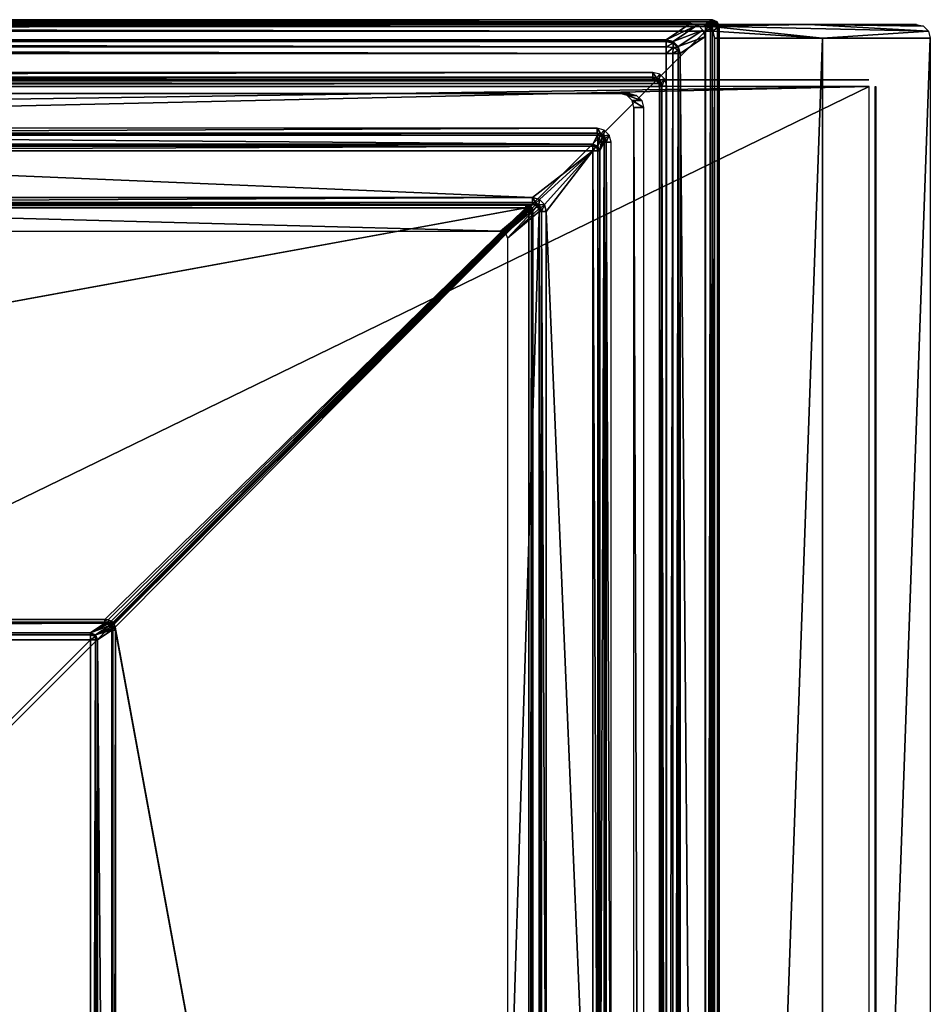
# Model space of a CAD drawing. Header units: millimetres. Extents: x -6 to 112, y 0 to 110.
# Tile 19 of 19: x 79 to 112, y 75 to 110. Entities that reach past the tile are written whole.
import ezdxf

# ---------------------------------------------------------------- set-up
doc = ezdxf.new("R2010")
doc.units = ezdxf.units.MM
doc.header["$LTSCALE"] = 159.143519
for name, color, linetype in [('113', 7, 'CONTINUOUS'), ('118', 7, 'CONTINUOUS'), ('120', 7, 'CONTINUOUS'), ('128', 7, 'CONTINUOUS'), ('149', 7, 'CONTINUOUS'), ('15', 7, 'CONTINUOUS'), ('150', 7, 'CONTINUOUS'), ('157', 7, 'CONTINUOUS'), ('158', 7, 'CONTINUOUS'), ('16', 7, 'CONTINUOUS'), ('17', 7, 'CONTINUOUS'), ('20', 7, 'CONTINUOUS'), ('21', 7, 'CONTINUOUS'), ('22', 7, 'CONTINUOUS'), ('224', 7, 'CONTINUOUS'), ('228', 7, 'CONTINUOUS'), ('28', 7, 'CONTINUOUS'), ('29', 7, 'CONTINUOUS'), ('30', 7, 'CONTINUOUS'), ('34', 7, 'CONTINUOUS'), ('340', 7, 'CONTINUOUS'), ('346', 7, 'CONTINUOUS'), ('347', 7, 'CONTINUOUS'), ('358', 7, 'CONTINUOUS'), ('359', 7, 'CONTINUOUS'), ('360', 7, 'CONTINUOUS'), ('361', 7, 'CONTINUOUS'), ('362', 7, 'CONTINUOUS'), ('369', 7, 'CONTINUOUS'), ('370', 7, 'CONTINUOUS'), ('371', 7, 'CONTINUOUS'), ('374', 7, 'CONTINUOUS'), ('376', 7, 'CONTINUOUS'), ('380', 7, 'CONTINUOUS'), ('388', 7, 'CONTINUOUS'), ('40', 7, 'CONTINUOUS'), ('416', 7, 'CONTINUOUS'), ('417', 7, 'CONTINUOUS'), ('419', 7, 'CONTINUOUS'), ('42', 7, 'CONTINUOUS'), ('420', 7, 'CONTINUOUS'), ('422', 7, 'CONTINUOUS'), ('426', 7, 'CONTINUOUS'), ('427', 7, 'CONTINUOUS'), ('428', 7, 'CONTINUOUS'), ('432', 7, 'CONTINUOUS'), ('435', 7, 'CONTINUOUS'), ('436', 7, 'CONTINUOUS'), ('443', 7, 'CONTINUOUS'), ('446', 7, 'CONTINUOUS'), ('448', 7, 'CONTINUOUS'), ('451', 7, 'CONTINUOUS'), ('49', 7, 'CONTINUOUS'), ('5', 7, 'CONTINUOUS'), ('50', 7, 'CONTINUOUS'), ('53', 7, 'CONTINUOUS'), ('55', 7, 'CONTINUOUS'), ('56', 7, 'CONTINUOUS'), ('59', 7, 'CONTINUOUS'), ('6', 7, 'CONTINUOUS'), ('62', 7, 'CONTINUOUS'), ('7', 7, 'CONTINUOUS'), ('72', 7, 'CONTINUOUS'), ('73', 7, 'CONTINUOUS'), ('77', 7, 'CONTINUOUS'), ('78', 7, 'CONTINUOUS'), ('9', 7, 'CONTINUOUS'), ('98', 7, 'CONTINUOUS'), ('99', 7, 'CONTINUOUS')]:
    doc.layers.add(name, color=color, linetype=linetype)

msp = doc.modelspace()

# ---------------------------------------------------------------- linework, layer by layer
at = {"layer": '113', "linetype": 'CONTINUOUS'}
for points in [[(82.01, 88.004, -671.075), (82.525, 88.35, -651.291), (82.58, 88.343, -651.297), (82.01, 88.004, -671.075)], [(82.634, 88.324, -651.317), (82.01, 88.004, -671.075), (82.58, 88.343, -651.297), (82.634, 88.324, -651.317)], [(82.701, 88.276, -651.337), (82.01, 88.004, -671.075), (82.634, 88.324, -651.317), (82.701, 88.276, -651.337)], [(82.01, 88.004, -671.075), (82.701, 88.276, -651.337), (82.187, 87.931, -671.078), (82.01, 88.004, -671.075)], [(82.701, 88.276, -651.337), (82.749, 88.209, -651.318), (82.187, 87.931, -671.078), (82.701, 88.276, -651.337)], [(82.749, 88.209, -651.318), (82.769, 88.155, -651.299), (82.187, 87.931, -671.078), (82.749, 88.209, -651.318)], [(82.769, 88.155, -651.299), (82.775, 88.1, -651.293), (82.187, 87.931, -671.078), (82.769, 88.155, -651.299)], [(82.775, 88.1, -651.293), (82.26, 87.754, -671.077), (82.187, 87.931, -671.078), (82.775, 88.1, -651.293)]]:
    msp.add_3dface(points, dxfattribs=at)
at = {"layer": '118', "linetype": 'CONTINUOUS'}
for points in [[(82.746, 88.434, -651.102), (97.747, 103.369, -643.521), (97.777, 103.343, -643.531), (82.746, 88.434, -651.102)], [(82.746, 88.434, -651.102), (97.777, 103.343, -643.531), (82.819, 88.392, -651.109), (82.746, 88.434, -651.102)], [(97.777, 103.343, -643.531), (97.807, 103.315, -643.534), (82.819, 88.392, -651.109), (97.777, 103.343, -643.531)], [(97.807, 103.315, -643.534), (97.835, 103.285, -643.531), (82.819, 88.392, -651.109), (97.807, 103.315, -643.534)], [(97.835, 103.285, -643.531), (97.861, 103.254, -643.522), (82.819, 88.392, -651.109), (97.835, 103.285, -643.531)], [(82.819, 88.392, -651.109), (97.861, 103.254, -643.522), (82.861, 88.319, -651.103), (82.819, 88.392, -651.109)]]:
    msp.add_3dface(points, dxfattribs=at)
at = {"layer": '120', "linetype": 'CONTINUOUS'}
for points in [[(102.671, 107.767, -633.424), (102.597, 107.767, -633.249), (102.671, 2.233, -633.424), (102.671, 107.767, -633.424)], [(102.597, 107.767, -633.249), (102.597, 2.233, -633.249), (102.671, 2.233, -633.424), (102.597, 107.767, -633.249)], [(102.845, 107.767, -633.497), (102.671, 107.767, -633.424), (102.845, 2.233, -633.497), (102.845, 107.767, -633.497)], [(102.845, 2.233, -633.497), (102.671, 107.767, -633.424), (102.671, 2.233, -633.424), (102.845, 2.233, -633.497)]]:
    msp.add_3dface(points, dxfattribs=at)
at = {"layer": '128', "linetype": 'CONTINUOUS'}
for points in [[(100.174, 105.676, -613.719), (57.921, 105.676, -613.358), (57.923, 105.602, -613.184), (100.174, 105.676, -613.719)], [(100.175, 105.601, -613.545), (100.174, 105.676, -613.719), (57.923, 105.602, -613.184), (100.175, 105.601, -613.545)], [(57.923, 105.426, -613.112), (100.175, 105.601, -613.545), (57.923, 105.602, -613.184), (57.923, 105.426, -613.112)], [(57.923, 105.426, -613.112), (100.176, 105.426, -613.474), (100.175, 105.601, -613.545), (57.923, 105.426, -613.112)]]:
    msp.add_3dface(points, dxfattribs=at)
at = {"layer": '149', "linetype": 'CONTINUOUS'}
for points in [[(98.237, 103.24, -613.696), (98.237, 65.76, -613.696), (98.316, 65.76, -613.527), (98.237, 103.24, -613.696)], [(98.316, 103.24, -613.527), (98.237, 103.24, -613.696), (98.316, 65.76, -613.527), (98.316, 103.24, -613.527)], [(98.489, 65.76, -613.459), (98.316, 103.24, -613.527), (98.316, 65.76, -613.527), (98.489, 65.76, -613.459)], [(98.489, 65.76, -613.459), (98.489, 103.24, -613.459), (98.316, 103.24, -613.527), (98.489, 65.76, -613.459)]]:
    msp.add_3dface(points, dxfattribs=at)
at = {"layer": '15', "linetype": 'CONTINUOUS'}
for points in [[(104.221, 109.546, -680.714), (104.221, 0.454, -680.714), (103.328, 108.948, -715.013), (104.221, 109.546, -680.714)], [(104.221, 0.454, -680.714), (103.328, 1.052, -715.013), (103.328, 108.948, -715.013), (104.221, 0.454, -680.714)]]:
    msp.add_3dface(points, dxfattribs=at)
at = {"layer": '150', "linetype": 'CONTINUOUS'}
for points in [[(97.99, 103.739, -613.455), (60.511, 103.566, -613.203), (97.989, 103.566, -613.524), (97.99, 103.739, -613.455)], [(97.99, 103.739, -613.455), (60.512, 103.739, -613.134), (60.511, 103.566, -613.203), (97.99, 103.739, -613.455)], [(60.511, 103.566, -613.203), (60.509, 103.49, -613.373), (97.989, 103.566, -613.524), (60.511, 103.566, -613.203)], [(60.509, 103.49, -613.373), (97.988, 103.49, -613.694), (97.989, 103.566, -613.524), (60.509, 103.49, -613.373)]]:
    msp.add_3dface(points, dxfattribs=at)
at = {"layer": '157', "linetype": 'CONTINUOUS'}
for points in [[(100.66, 105.746, -632.207), (100.587, 105.746, -632.032), (100.66, 62.44, -632.207), (100.66, 105.746, -632.207)], [(100.587, 105.746, -632.032), (100.587, 62.44, -632.032), (100.66, 62.44, -632.207), (100.587, 105.746, -632.032)], [(100.835, 105.746, -632.28), (100.66, 105.746, -632.207), (100.835, 62.44, -632.28), (100.835, 105.746, -632.28)], [(100.835, 62.44, -632.28), (100.66, 105.746, -632.207), (100.66, 62.44, -632.207), (100.835, 62.44, -632.28)]]:
    msp.add_3dface(points, dxfattribs=at)
at = {"layer": '158', "linetype": 'CONTINUOUS'}
for points in [[(57.804, 106.246, -631.912), (57.804, 106.07, -631.84), (100.335, 106.246, -632.276), (57.804, 106.246, -631.912)], [(100.335, 106.246, -632.276), (57.804, 106.07, -631.84), (100.335, 106.07, -632.204), (100.335, 106.246, -632.276)], [(57.804, 106.07, -631.84), (57.806, 105.996, -631.666), (100.335, 106.07, -632.204), (57.804, 106.07, -631.84)], [(57.806, 105.996, -631.666), (100.337, 105.996, -632.03), (100.335, 106.07, -632.204), (57.806, 105.996, -631.666)]]:
    msp.add_3dface(points, dxfattribs=at)
at = {"layer": '16', "linetype": 'CONTINUOUS'}
for points in [[(103.721, 110.046, -680.71), (103.971, 109.979, -680.713), (102.828, 109.447, -715.009), (103.721, 110.046, -680.71)], [(102.828, 109.447, -715.009), (103.971, 109.979, -680.713), (103.078, 109.38, -715.014), (102.828, 109.447, -715.009)], [(103.971, 109.979, -680.713), (104.154, 109.796, -680.715), (103.078, 109.38, -715.014), (103.971, 109.979, -680.713)], [(103.078, 109.38, -715.014), (104.154, 109.796, -680.715), (103.261, 109.197, -715.016), (103.078, 109.38, -715.014)], [(104.154, 109.796, -680.715), (104.221, 109.546, -680.714), (103.261, 109.197, -715.016), (104.154, 109.796, -680.715)], [(104.221, 109.546, -680.714), (103.328, 108.948, -715.013), (103.261, 109.197, -715.016), (104.221, 109.546, -680.714)]]:
    msp.add_3dface(points, dxfattribs=at)
at = {"layer": '17', "linetype": 'CONTINUOUS'}
for points in [[(-5.368, 110.046, -679.776), (103.721, 110.046, -680.71), (-5.063, 109.447, -714.085), (-5.368, 110.046, -679.776)], [(103.721, 110.046, -680.71), (102.828, 109.447, -715.009), (-5.063, 109.447, -714.085), (103.721, 110.046, -680.71)]]:
    msp.add_3dface(points, dxfattribs=at)
at = {"layer": '20', "linetype": 'CONTINUOUS'}
for points in [[(-5.067, 109.195, -714.511), (-5.065, 109.378, -714.331), (102.825, 109.195, -715.434), (-5.067, 109.195, -714.511)], [(-5.065, 109.378, -714.331), (-5.063, 109.447, -714.085), (102.826, 109.378, -715.255), (-5.065, 109.378, -714.331)], [(102.825, 109.195, -715.434), (-5.065, 109.378, -714.331), (102.826, 109.378, -715.255), (102.825, 109.195, -715.434)], [(-5.063, 109.447, -714.085), (102.828, 109.447, -715.009), (102.826, 109.378, -715.255), (-5.063, 109.447, -714.085)], [(102.824, 108.948, -715.5), (-5.067, 108.948, -714.576), (-5.067, 109.195, -714.511), (102.824, 108.948, -715.5)], [(102.824, 108.948, -715.5), (-5.067, 109.195, -714.511), (102.825, 109.195, -715.434), (102.824, 108.948, -715.5)]]:
    msp.add_3dface(points, dxfattribs=at)
at = {"layer": '21', "linetype": 'CONTINUOUS'}
for points in [[(102.825, 109.195, -715.434), (102.826, 109.378, -715.255), (103.075, 109.319, -715.226), (102.825, 109.195, -715.434)], [(103.073, 109.161, -715.381), (102.825, 109.195, -715.434), (103.075, 109.319, -715.226), (103.073, 109.161, -715.381)], [(102.828, 109.447, -715.009), (103.078, 109.38, -715.014), (102.826, 109.378, -715.255), (102.828, 109.447, -715.009)], [(102.826, 109.378, -715.255), (103.078, 109.38, -715.014), (103.075, 109.319, -715.226), (102.826, 109.378, -715.255)], [(103.259, 109.162, -715.138), (103.073, 109.161, -715.381), (103.075, 109.319, -715.226), (103.259, 109.162, -715.138)], [(103.078, 109.38, -715.014), (103.261, 109.197, -715.016), (103.075, 109.319, -715.226), (103.078, 109.38, -715.014)], [(103.261, 109.197, -715.016), (103.259, 109.162, -715.138), (103.075, 109.319, -715.226), (103.261, 109.197, -715.016)], [(102.824, 108.948, -715.5), (102.825, 109.195, -715.434), (103.073, 109.161, -715.381), (102.824, 108.948, -715.5)], [(102.824, 108.948, -715.5), (103.073, 109.161, -715.381), (103.072, 108.948, -715.437), (102.824, 108.948, -715.5)], [(103.073, 109.161, -715.381), (103.257, 109.07, -715.227), (103.072, 108.948, -715.437), (103.073, 109.161, -715.381)], [(103.072, 108.948, -715.437), (103.257, 109.07, -715.227), (103.256, 108.948, -715.259), (103.072, 108.948, -715.437)], [(103.257, 109.07, -715.227), (103.073, 109.161, -715.381), (103.259, 109.162, -715.138), (103.257, 109.07, -715.227)], [(103.257, 109.07, -715.227), (103.328, 108.948, -715.013), (103.256, 108.948, -715.259), (103.257, 109.07, -715.227)], [(103.328, 108.948, -715.013), (103.257, 109.07, -715.227), (103.259, 109.162, -715.138), (103.328, 108.948, -715.013)], [(103.261, 109.197, -715.016), (103.328, 108.948, -715.013), (103.259, 109.162, -715.138), (103.261, 109.197, -715.016)]]:
    msp.add_3dface(points, dxfattribs=at)
at = {"layer": '22', "linetype": 'CONTINUOUS'}
for points in [[(102.824, 1.052, -715.5), (103.072, 108.948, -715.437), (103.072, 1.052, -715.437), (102.824, 1.052, -715.5)], [(102.824, 1.052, -715.5), (102.824, 108.948, -715.5), (103.072, 108.948, -715.437), (102.824, 1.052, -715.5)], [(103.072, 108.948, -715.437), (103.256, 108.948, -715.259), (103.072, 1.052, -715.437), (103.072, 108.948, -715.437)], [(103.072, 1.052, -715.437), (103.256, 108.948, -715.259), (103.256, 1.052, -715.259), (103.072, 1.052, -715.437)], [(103.328, 108.948, -715.013), (103.328, 1.052, -715.013), (103.256, 1.052, -715.259), (103.328, 108.948, -715.013)], [(103.256, 108.948, -715.259), (103.328, 108.948, -715.013), (103.256, 1.052, -715.259), (103.256, 108.948, -715.259)]]:
    msp.add_3dface(points, dxfattribs=at)
at = {"layer": '224', "linetype": 'CONTINUOUS'}
for points in [[(97.012, 102.453, -635.75), (97.988, 103.49, -613.694), (96.836, 102.526, -635.744), (97.012, 102.453, -635.75)], [(98.084, 103.471, -613.691), (97.988, 103.49, -613.694), (97.012, 102.453, -635.75), (98.084, 103.471, -613.691)], [(98.165, 103.417, -613.691), (98.084, 103.471, -613.691), (97.012, 102.453, -635.75), (98.165, 103.417, -613.691)], [(97.086, 102.277, -635.746), (98.165, 103.417, -613.691), (97.012, 102.453, -635.75), (97.086, 102.277, -635.746)], [(98.165, 103.417, -613.691), (97.086, 102.277, -635.746), (98.219, 103.336, -613.693), (98.165, 103.417, -613.691)], [(97.086, 102.277, -635.746), (98.237, 103.24, -613.696), (98.219, 103.336, -613.693), (97.086, 102.277, -635.746)]]:
    msp.add_3dface(points, dxfattribs=at)
at = {"layer": '228', "linetype": 'CONTINUOUS'}
for points in [[(97.99, 103.739, -613.455), (97.989, 103.566, -613.524), (98.115, 103.544, -613.523), (97.99, 103.739, -613.455)], [(98.24, 103.672, -613.457), (97.99, 103.739, -613.455), (98.115, 103.544, -613.523), (98.24, 103.672, -613.457)], [(98.223, 103.473, -613.523), (98.24, 103.672, -613.457), (98.115, 103.544, -613.523), (98.223, 103.473, -613.523)], [(98.422, 103.49, -613.459), (98.24, 103.672, -613.457), (98.223, 103.473, -613.523), (98.422, 103.49, -613.459)], [(97.988, 103.49, -613.694), (98.084, 103.471, -613.691), (97.989, 103.566, -613.524), (97.988, 103.49, -613.694)], [(97.989, 103.566, -613.524), (98.084, 103.471, -613.691), (98.115, 103.544, -613.523), (97.989, 103.566, -613.524)], [(98.084, 103.471, -613.691), (98.223, 103.473, -613.523), (98.115, 103.544, -613.523), (98.084, 103.471, -613.691)], [(98.084, 103.471, -613.691), (98.165, 103.417, -613.691), (98.223, 103.473, -613.523), (98.084, 103.471, -613.691)], [(98.165, 103.417, -613.691), (98.219, 103.336, -613.693), (98.223, 103.473, -613.523), (98.165, 103.417, -613.691)], [(98.219, 103.336, -613.693), (98.293, 103.366, -613.525), (98.223, 103.473, -613.523), (98.219, 103.336, -613.693)], [(98.219, 103.336, -613.693), (98.237, 103.24, -613.696), (98.293, 103.366, -613.525), (98.219, 103.336, -613.693)], [(98.293, 103.366, -613.525), (98.422, 103.49, -613.459), (98.223, 103.473, -613.523), (98.293, 103.366, -613.525)], [(98.237, 103.24, -613.696), (98.316, 103.24, -613.527), (98.293, 103.366, -613.525), (98.237, 103.24, -613.696)], [(98.316, 103.24, -613.527), (98.422, 103.49, -613.459), (98.293, 103.366, -613.525), (98.316, 103.24, -613.527)], [(98.489, 103.24, -613.459), (98.422, 103.49, -613.459), (98.316, 103.24, -613.527), (98.489, 103.24, -613.459)]]:
    msp.add_3dface(points, dxfattribs=at)
at = {"layer": '28', "linetype": 'CONTINUOUS'}
for points in [[(102.008, 3, -641.74), (101.661, 107, -682.239), (102.008, 107, -641.74), (102.008, 3, -641.74)], [(102.008, 3, -641.74), (101.661, 3, -682.239), (101.661, 107, -682.239), (102.008, 3, -641.74)]]:
    msp.add_3dface(points, dxfattribs=at)
at = {"layer": '29', "linetype": 'CONTINUOUS'}
for points in [[(101.758, 107.433, -641.738), (101.161, 107.5, -682.235), (101.508, 107.5, -641.736), (101.758, 107.433, -641.738)], [(101.411, 107.433, -682.237), (101.161, 107.5, -682.235), (101.758, 107.433, -641.738), (101.411, 107.433, -682.237)], [(101.941, 107.25, -641.74), (101.411, 107.433, -682.237), (101.758, 107.433, -641.738), (101.941, 107.25, -641.74)], [(101.594, 107.25, -682.238), (101.411, 107.433, -682.237), (101.941, 107.25, -641.74), (101.594, 107.25, -682.238)], [(102.008, 107, -641.74), (101.594, 107.25, -682.238), (101.941, 107.25, -641.74), (102.008, 107, -641.74)], [(102.008, 107, -641.74), (101.661, 107, -682.239), (101.594, 107.25, -682.238), (102.008, 107, -641.74)]]:
    msp.add_3dface(points, dxfattribs=at)
at = {"layer": '30', "linetype": 'CONTINUOUS'}
for points in [[(101.508, 107.5, -641.736), (101.161, 107.5, -682.235), (-2.835, 107.5, -681.344), (101.508, 107.5, -641.736)], [(101.508, 107.5, -641.736), (-2.835, 107.5, -681.344), (-2.488, 107.5, -640.846), (101.508, 107.5, -641.736)]]:
    msp.add_3dface(points, dxfattribs=at)
at = {"layer": '34', "linetype": 'CONTINUOUS'}
for points in [[(57.831, 106.559, 282.122), (4.667, 56.479, 282.577), (110.163, 107.75, 281.674), (57.831, 106.559, 282.122)], [(4.667, 56.479, 282.577), (110.163, 56.479, 281.674), (110.163, 107.75, 281.674), (4.667, 56.479, 282.577)], [(58.533, 107, 282.116), (57.831, 106.559, 282.122), (110.163, 107.75, 281.674), (58.533, 107, 282.116)], [(58.894, 107.75, 282.113), (58.533, 107, 282.116), (110.163, 107.75, 281.674), (58.894, 107.75, 282.113)]]:
    msp.add_3dface(points, dxfattribs=at)
at = {"layer": '340', "linetype": 'CONTINUOUS'}
for points in [[(82.008, 22.246, -671.32), (82.184, 87.754, -671.25), (82.184, 22.246, -671.25), (82.008, 22.246, -671.32)], [(82.008, 22.246, -671.32), (82.008, 87.754, -671.32), (82.184, 87.754, -671.25), (82.008, 22.246, -671.32)], [(82.184, 87.754, -671.25), (82.26, 87.754, -671.077), (82.184, 22.246, -671.25), (82.184, 87.754, -671.25)], [(82.26, 87.754, -671.077), (82.26, 22.246, -671.077), (82.184, 22.246, -671.25), (82.26, 87.754, -671.077)]]:
    msp.add_3dface(points, dxfattribs=at)
at = {"layer": '346', "linetype": 'CONTINUOUS'}
for points in [[(82.008, 87.754, -671.32), (16.502, 87.754, -670.759), (16.503, 87.93, -670.688), (82.008, 87.754, -671.32)], [(16.503, 87.93, -670.688), (16.504, 88.004, -670.514), (82.009, 87.93, -671.249), (16.503, 87.93, -670.688)], [(82.008, 87.754, -671.32), (16.503, 87.93, -670.688), (82.009, 87.93, -671.249), (82.008, 87.754, -671.32)], [(16.504, 88.004, -670.514), (82.01, 88.004, -671.075), (82.009, 87.93, -671.249), (16.504, 88.004, -670.514)]]:
    msp.add_3dface(points, dxfattribs=at)
at = {"layer": '347', "linetype": 'CONTINUOUS'}
for points in [[(82.008, 87.754, -671.32), (82.009, 87.93, -671.249), (82.185, 87.877, -671.2), (82.008, 87.754, -671.32)], [(82.009, 87.93, -671.249), (82.01, 88.004, -671.075), (82.187, 87.931, -671.078), (82.009, 87.93, -671.249)], [(82.009, 87.93, -671.249), (82.187, 87.931, -671.078), (82.185, 87.877, -671.2), (82.009, 87.93, -671.249)], [(82.187, 87.931, -671.078), (82.26, 87.754, -671.077), (82.185, 87.877, -671.2), (82.187, 87.931, -671.078)], [(82.008, 87.754, -671.32), (82.185, 87.877, -671.2), (82.184, 87.754, -671.25), (82.008, 87.754, -671.32)], [(82.185, 87.877, -671.2), (82.26, 87.754, -671.077), (82.184, 87.754, -671.25), (82.185, 87.877, -671.2)]]:
    msp.add_3dface(points, dxfattribs=at)
at = {"layer": '358', "linetype": 'CONTINUOUS'}
for points in [[(82.775, 21.9, -651.293), (82.813, 88.1, -651.167), (82.814, 21.9, -651.165), (82.775, 21.9, -651.293)], [(82.775, 21.9, -651.293), (82.775, 88.1, -651.293), (82.813, 88.1, -651.167), (82.775, 21.9, -651.293)], [(82.813, 88.1, -651.167), (82.912, 88.1, -651.077), (82.814, 21.9, -651.165), (82.813, 88.1, -651.167)], [(82.912, 88.1, -651.077), (82.912, 21.9, -651.077), (82.814, 21.9, -651.165), (82.912, 88.1, -651.077)]]:
    msp.add_3dface(points, dxfattribs=at)
at = {"layer": '359', "linetype": 'CONTINUOUS'}
for points in [[(82.774, 88.254, -651.19), (82.861, 88.319, -651.103), (82.899, 88.212, -651.083), (82.774, 88.254, -651.19)], [(82.769, 88.155, -651.299), (82.749, 88.209, -651.318), (82.774, 88.254, -651.19), (82.769, 88.155, -651.299)], [(82.769, 88.155, -651.299), (82.774, 88.254, -651.19), (82.813, 88.1, -651.167), (82.769, 88.155, -651.299)], [(82.775, 88.1, -651.293), (82.769, 88.155, -651.299), (82.813, 88.1, -651.167), (82.775, 88.1, -651.293)], [(82.912, 88.1, -651.077), (82.774, 88.254, -651.19), (82.899, 88.212, -651.083), (82.912, 88.1, -651.077)], [(82.774, 88.254, -651.19), (82.912, 88.1, -651.077), (82.813, 88.1, -651.167), (82.774, 88.254, -651.19)]]:
    msp.add_3dface(points, dxfattribs=at)
at = {"layer": '360', "linetype": 'CONTINUOUS'}
for points in [[(82.634, 88.324, -651.317), (82.68, 88.348, -651.189), (82.735, 88.309, -651.197), (82.634, 88.324, -651.317)], [(82.701, 88.276, -651.337), (82.634, 88.324, -651.317), (82.735, 88.309, -651.197), (82.701, 88.276, -651.337)], [(82.68, 88.348, -651.189), (82.746, 88.434, -651.102), (82.735, 88.309, -651.197), (82.68, 88.348, -651.189)], [(82.749, 88.209, -651.318), (82.701, 88.276, -651.337), (82.735, 88.309, -651.197), (82.749, 88.209, -651.318)], [(82.746, 88.434, -651.102), (82.819, 88.392, -651.109), (82.735, 88.309, -651.197), (82.746, 88.434, -651.102)], [(82.735, 88.309, -651.197), (82.819, 88.392, -651.109), (82.774, 88.254, -651.19), (82.735, 88.309, -651.197)], [(82.749, 88.209, -651.318), (82.735, 88.309, -651.197), (82.774, 88.254, -651.19), (82.749, 88.209, -651.318)], [(82.819, 88.392, -651.109), (82.861, 88.319, -651.103), (82.774, 88.254, -651.19), (82.819, 88.392, -651.109)]]:
    msp.add_3dface(points, dxfattribs=at)
at = {"layer": '361', "linetype": 'CONTINUOUS'}
for points in [[(82.58, 88.343, -651.297), (82.525, 88.35, -651.291), (82.526, 88.388, -651.163), (82.58, 88.343, -651.297)], [(82.527, 88.485, -651.074), (82.68, 88.348, -651.189), (82.526, 88.388, -651.163), (82.527, 88.485, -651.074)], [(82.634, 88.324, -651.317), (82.58, 88.343, -651.297), (82.526, 88.388, -651.163), (82.634, 88.324, -651.317)], [(82.68, 88.348, -651.189), (82.634, 88.324, -651.317), (82.526, 88.388, -651.163), (82.68, 88.348, -651.189)], [(82.527, 88.485, -651.074), (82.639, 88.472, -651.081), (82.68, 88.348, -651.189), (82.527, 88.485, -651.074)], [(82.639, 88.472, -651.081), (82.746, 88.434, -651.102), (82.68, 88.348, -651.189), (82.639, 88.472, -651.081)]]:
    msp.add_3dface(points, dxfattribs=at)
at = {"layer": '362', "linetype": 'CONTINUOUS'}
for points in [[(82.525, 88.35, -651.291), (16.328, 88.35, -650.725), (16.329, 88.387, -650.598), (82.525, 88.35, -651.291)], [(16.329, 88.387, -650.598), (16.33, 88.485, -650.507), (82.526, 88.388, -651.163), (16.329, 88.387, -650.598)], [(82.525, 88.35, -651.291), (16.329, 88.387, -650.598), (82.526, 88.388, -651.163), (82.525, 88.35, -651.291)], [(16.33, 88.485, -650.507), (82.527, 88.485, -651.074), (82.526, 88.388, -651.163), (16.33, 88.485, -650.507)]]:
    msp.add_3dface(points, dxfattribs=at)
at = {"layer": '369', "linetype": 'CONTINUOUS'}
for points in [[(97.861, 103.254, -643.522), (97.959, 103.254, -643.433), (97.861, 6.746, -643.522), (97.861, 103.254, -643.522)], [(97.861, 6.746, -643.522), (97.959, 103.254, -643.433), (97.959, 6.746, -643.433), (97.861, 6.746, -643.522)], [(97.959, 6.746, -643.433), (97.97, 103.254, -643.415), (97.97, 6.746, -643.415), (97.959, 6.746, -643.433)], [(97.959, 103.254, -643.433), (97.97, 103.254, -643.415), (97.959, 6.746, -643.433), (97.959, 103.254, -643.433)], [(97.97, 6.746, -643.415), (97.998, 103.254, -643.307), (97.998, 6.746, -643.307), (97.97, 6.746, -643.415)], [(97.97, 103.254, -643.415), (97.998, 103.254, -643.307), (97.97, 6.746, -643.415), (97.97, 103.254, -643.415)]]:
    msp.add_3dface(points, dxfattribs=at)
at = {"layer": '370', "linetype": 'CONTINUOUS'}
for points in [[(97.747, 103.476, -643.413), (97.748, 103.504, -643.305), (97.844, 103.485, -643.308), (97.747, 103.476, -643.413)], [(97.847, 103.433, -643.443), (97.747, 103.476, -643.413), (97.844, 103.485, -643.308), (97.847, 103.433, -643.443)], [(97.747, 103.466, -643.432), (97.747, 103.476, -643.413), (97.847, 103.433, -643.443), (97.747, 103.466, -643.432)], [(97.747, 103.369, -643.521), (97.747, 103.466, -643.432), (97.847, 103.433, -643.443), (97.747, 103.369, -643.521)], [(97.777, 103.343, -643.531), (97.747, 103.369, -643.521), (97.847, 103.433, -643.443), (97.777, 103.343, -643.531)], [(97.926, 103.353, -643.443), (97.777, 103.343, -643.531), (97.847, 103.433, -643.443), (97.926, 103.353, -643.443)], [(97.807, 103.315, -643.534), (97.777, 103.343, -643.531), (97.926, 103.353, -643.443), (97.807, 103.315, -643.534)], [(97.835, 103.285, -643.531), (97.807, 103.315, -643.534), (97.926, 103.353, -643.443), (97.835, 103.285, -643.531)], [(97.861, 103.254, -643.522), (97.835, 103.285, -643.531), (97.926, 103.353, -643.443), (97.861, 103.254, -643.522)], [(97.925, 103.431, -643.309), (97.847, 103.433, -643.443), (97.844, 103.485, -643.308), (97.925, 103.431, -643.309)], [(97.926, 103.353, -643.443), (97.847, 103.433, -643.443), (97.925, 103.431, -643.309), (97.926, 103.353, -643.443)], [(97.97, 103.254, -643.415), (97.861, 103.254, -643.522), (97.926, 103.353, -643.443), (97.97, 103.254, -643.415)], [(97.959, 103.254, -643.433), (97.861, 103.254, -643.522), (97.97, 103.254, -643.415), (97.959, 103.254, -643.433)], [(97.979, 103.35, -643.309), (97.926, 103.353, -643.443), (97.925, 103.431, -643.309), (97.979, 103.35, -643.309)], [(97.97, 103.254, -643.415), (97.926, 103.353, -643.443), (97.979, 103.35, -643.309), (97.97, 103.254, -643.415)], [(97.998, 103.254, -643.307), (97.97, 103.254, -643.415), (97.979, 103.35, -643.309), (97.998, 103.254, -643.307)]]:
    msp.add_3dface(points, dxfattribs=at)
at = {"layer": '371', "linetype": 'CONTINUOUS'}
for points in [[(97.747, 103.369, -643.521), (1.242, 103.369, -642.695), (1.243, 103.466, -642.605), (97.747, 103.369, -643.521)], [(1.244, 103.504, -642.479), (97.747, 103.476, -643.413), (1.243, 103.476, -642.587), (1.244, 103.504, -642.479)], [(97.747, 103.476, -643.413), (97.747, 103.466, -643.432), (1.243, 103.476, -642.587), (97.747, 103.476, -643.413)], [(1.243, 103.476, -642.587), (97.747, 103.466, -643.432), (1.243, 103.466, -642.605), (1.243, 103.476, -642.587)], [(97.747, 103.466, -643.432), (97.747, 103.369, -643.521), (1.243, 103.466, -642.605), (97.747, 103.466, -643.432)], [(97.748, 103.504, -643.305), (97.747, 103.476, -643.413), (1.244, 103.504, -642.479), (97.748, 103.504, -643.305)]]:
    msp.add_3dface(points, dxfattribs=at)
at = {"layer": '374', "linetype": 'CONTINUOUS'}
for points in [[(100.337, 105.996, -632.03), (100.174, 105.676, -613.719), (100.351, 105.603, -613.719), (100.337, 105.996, -632.03)], [(100.432, 105.977, -632.032), (100.337, 105.996, -632.03), (100.351, 105.603, -613.719), (100.432, 105.977, -632.032)], [(100.514, 105.923, -632.033), (100.432, 105.977, -632.032), (100.351, 105.603, -613.719), (100.514, 105.923, -632.033)], [(100.424, 105.426, -613.721), (100.514, 105.923, -632.033), (100.351, 105.603, -613.719), (100.424, 105.426, -613.721)], [(100.568, 105.841, -632.033), (100.514, 105.923, -632.033), (100.424, 105.426, -613.721), (100.568, 105.841, -632.033)], [(100.587, 105.746, -632.032), (100.568, 105.841, -632.033), (100.424, 105.426, -613.721), (100.587, 105.746, -632.032)]]:
    msp.add_3dface(points, dxfattribs=at)
at = {"layer": '376', "linetype": 'CONTINUOUS'}
for points in [[(100.176, 105.426, -613.474), (100.176, 63.239, -613.474), (100.351, 63.239, -613.547), (100.176, 105.426, -613.474)], [(100.176, 105.426, -613.474), (100.351, 63.239, -613.547), (100.351, 105.426, -613.547), (100.176, 105.426, -613.474)], [(100.351, 63.239, -613.547), (100.424, 63.239, -613.721), (100.351, 105.426, -613.547), (100.351, 63.239, -613.547)], [(100.424, 63.239, -613.721), (100.424, 105.426, -613.721), (100.351, 105.426, -613.547), (100.424, 63.239, -613.721)]]:
    msp.add_3dface(points, dxfattribs=at)
at = {"layer": '380', "linetype": 'CONTINUOUS'}
for points in [[(100.351, 105.603, -613.719), (100.174, 105.676, -613.719), (100.298, 105.602, -613.596), (100.351, 105.603, -613.719)], [(100.298, 105.602, -613.596), (100.174, 105.676, -613.719), (100.175, 105.601, -613.545), (100.298, 105.602, -613.596)], [(100.176, 105.426, -613.474), (100.298, 105.602, -613.596), (100.175, 105.601, -613.545), (100.176, 105.426, -613.474)], [(100.176, 105.426, -613.474), (100.351, 105.426, -613.547), (100.298, 105.602, -613.596), (100.176, 105.426, -613.474)], [(100.351, 105.426, -613.547), (100.351, 105.603, -613.719), (100.298, 105.602, -613.596), (100.351, 105.426, -613.547)], [(100.424, 105.426, -613.721), (100.351, 105.603, -613.719), (100.351, 105.426, -613.547), (100.424, 105.426, -613.721)]]:
    msp.add_3dface(points, dxfattribs=at)
at = {"layer": '388', "linetype": 'CONTINUOUS'}
for points in [[(100.335, 106.246, -632.276), (100.335, 106.07, -632.204), (100.46, 106.047, -632.206), (100.335, 106.246, -632.276)], [(100.335, 106.246, -632.276), (100.46, 106.047, -632.206), (100.585, 106.179, -632.278), (100.335, 106.246, -632.276)], [(100.335, 106.07, -632.204), (100.337, 105.996, -632.03), (100.432, 105.977, -632.032), (100.335, 106.07, -632.204)], [(100.335, 106.07, -632.204), (100.432, 105.977, -632.032), (100.46, 106.047, -632.206), (100.335, 106.07, -632.204)], [(100.46, 106.047, -632.206), (100.566, 105.976, -632.207), (100.585, 106.179, -632.278), (100.46, 106.047, -632.206)], [(100.585, 106.179, -632.278), (100.566, 105.976, -632.207), (100.768, 105.996, -632.279), (100.585, 106.179, -632.278)], [(100.432, 105.977, -632.032), (100.566, 105.976, -632.207), (100.46, 106.047, -632.206), (100.432, 105.977, -632.032)], [(100.432, 105.977, -632.032), (100.514, 105.923, -632.033), (100.566, 105.976, -632.207), (100.432, 105.977, -632.032)], [(100.514, 105.923, -632.033), (100.568, 105.841, -632.033), (100.566, 105.976, -632.207), (100.514, 105.923, -632.033)], [(100.566, 105.976, -632.207), (100.636, 105.87, -632.207), (100.768, 105.996, -632.279), (100.566, 105.976, -632.207)], [(100.568, 105.841, -632.033), (100.636, 105.87, -632.207), (100.566, 105.976, -632.207), (100.568, 105.841, -632.033)], [(100.568, 105.841, -632.033), (100.587, 105.746, -632.032), (100.636, 105.87, -632.207), (100.568, 105.841, -632.033)], [(100.587, 105.746, -632.032), (100.66, 105.746, -632.207), (100.636, 105.87, -632.207), (100.587, 105.746, -632.032)], [(100.636, 105.87, -632.207), (100.66, 105.746, -632.207), (100.768, 105.996, -632.279), (100.636, 105.87, -632.207)], [(100.66, 105.746, -632.207), (100.835, 105.746, -632.28), (100.768, 105.996, -632.279), (100.66, 105.746, -632.207)]]:
    msp.add_3dface(points, dxfattribs=at)
at = {"layer": '40', "linetype": 'CONTINUOUS'}
for points in [[(110.131, 108, 277.924), (58.862, 108, 278.363), (110.161, 108, 281.424), (110.131, 108, 277.924)], [(110.161, 108, 281.424), (58.862, 108, 278.363), (58.892, 108, 281.863), (110.161, 108, 281.424)]]:
    msp.add_3dface(points, dxfattribs=at)
at = {"layer": '416', "linetype": 'CONTINUOUS'}
for points in [[(-5.338, 109.92, -632.571), (-5.338, 0.08, -632.571), (104.499, 0.08, -633.511), (-5.338, 109.92, -632.571)], [(104.499, 109.92, -633.511), (-5.338, 109.92, -632.571), (104.499, 0.08, -633.511), (104.499, 109.92, -633.511)]]:
    msp.add_3dface(points, dxfattribs=at)
at = {"layer": '417', "linetype": 'CONTINUOUS'}
for points in [[(104.247, 109.754, -643.51), (104.247, 0.246, -643.51), (-5.257, 0.246, -642.572), (104.247, 109.754, -643.51)], [(-5.257, 109.754, -642.572), (104.247, 109.754, -643.51), (-5.257, 0.246, -642.572), (-5.257, 109.754, -642.572)]]:
    msp.add_3dface(points, dxfattribs=at)
at = {"layer": '419', "linetype": 'CONTINUOUS'}
for points in [[(102.589, 2.246, -632.295), (102.597, 2.233, -633.249), (102.597, 107.767, -633.249), (102.589, 2.246, -632.295)], [(102.589, 107.754, -632.295), (102.589, 2.246, -632.295), (102.597, 107.767, -633.249), (102.589, 107.754, -632.295)]]:
    msp.add_3dface(points, dxfattribs=at)
at = {"layer": '42', "linetype": 'CONTINUOUS'}
for points in [[(110.411, 56.479, 281.422), (110.381, 56.479, 277.922), (110.381, 107.75, 277.922), (110.411, 56.479, 281.422)], [(110.411, 107.75, 281.422), (110.411, 56.479, 281.422), (110.381, 107.75, 277.922), (110.411, 107.75, 281.422)]]:
    msp.add_3dface(points, dxfattribs=at)
at = {"layer": '420', "linetype": 'CONTINUOUS'}
for points in [[(102.347, 108.017, -633.247), (-3.182, 108.017, -632.344), (102.341, 108.004, -632.538), (102.347, 108.017, -633.247)], [(102.341, 108.004, -632.538), (-3.182, 108.017, -632.344), (-3.164, 108.004, -631.635), (102.341, 108.004, -632.538)]]:
    msp.add_3dface(points, dxfattribs=at)
at = {"layer": '422', "linetype": 'CONTINUOUS'}
for points in [[(-3.162, 107.93, -631.461), (102.341, 108.004, -632.538), (-3.164, 108.004, -631.635), (-3.162, 107.93, -631.461)], [(102.478, 107.96, -632.402), (102.341, 108.004, -632.538), (-3.162, 107.93, -631.461), (102.478, 107.96, -632.402)], [(102.56, 107.868, -632.322), (102.478, 107.96, -632.402), (-3.162, 107.93, -631.461), (102.56, 107.868, -632.322)], [(-3.162, 107.754, -631.39), (102.56, 107.868, -632.322), (-3.162, 107.93, -631.461), (-3.162, 107.754, -631.39)], [(-3.162, 107.754, -631.39), (102.589, 107.754, -632.295), (102.56, 107.868, -632.322), (-3.162, 107.754, -631.39)]]:
    msp.add_3dface(points, dxfattribs=at)
at = {"layer": '426', "linetype": 'CONTINUOUS'}
for points in [[(102.345, 108.267, -633.493), (-3.184, 108.091, -632.518), (102.346, 108.091, -633.421), (102.345, 108.267, -633.493)], [(-3.184, 108.267, -632.589), (-3.184, 108.091, -632.518), (102.345, 108.267, -633.493), (-3.184, 108.267, -632.589)], [(-3.184, 108.091, -632.518), (-3.182, 108.017, -632.344), (102.346, 108.091, -633.421), (-3.184, 108.091, -632.518)], [(102.346, 108.091, -633.421), (-3.182, 108.017, -632.344), (102.347, 108.017, -633.247), (102.346, 108.091, -633.421)]]:
    msp.add_3dface(points, dxfattribs=at)
at = {"layer": '427', "linetype": 'CONTINUOUS'}
for points in [[(-5.257, 109.93, -642.5), (-5.255, 110.004, -642.326), (104.248, 109.93, -643.438), (-5.257, 109.93, -642.5)], [(-5.255, 110.004, -642.326), (104.249, 110.004, -643.264), (104.248, 109.93, -643.438), (-5.255, 110.004, -642.326)], [(104.247, 109.754, -643.51), (-5.257, 109.93, -642.5), (104.248, 109.93, -643.438), (104.247, 109.754, -643.51)], [(-5.257, 109.754, -642.572), (-5.257, 109.93, -642.5), (104.247, 109.754, -643.51), (-5.257, 109.754, -642.572)]]:
    msp.add_3dface(points, dxfattribs=at)
at = {"layer": '428', "linetype": 'CONTINUOUS'}
for points in [[(104.247, 0.246, -643.51), (104.247, 109.754, -643.51), (104.423, 109.754, -643.439), (104.247, 0.246, -643.51)], [(104.423, 0.246, -643.439), (104.247, 0.246, -643.51), (104.423, 109.754, -643.439), (104.423, 0.246, -643.439)], [(104.499, 109.754, -643.266), (104.499, 0.246, -643.266), (104.423, 0.246, -643.439), (104.499, 109.754, -643.266)], [(104.499, 109.754, -643.266), (104.423, 0.246, -643.439), (104.423, 109.754, -643.439), (104.499, 109.754, -643.266)]]:
    msp.add_3dface(points, dxfattribs=at)
at = {"layer": '432', "linetype": 'CONTINUOUS'}
for points in [[(104.249, 110.004, -643.264), (104.496, 110.17, -633.766), (104.673, 110.097, -633.769), (104.249, 110.004, -643.264)], [(104.249, 110.004, -643.264), (104.673, 110.097, -633.769), (104.426, 109.931, -643.267), (104.249, 110.004, -643.264)], [(104.673, 110.097, -633.769), (104.746, 109.92, -633.768), (104.426, 109.931, -643.267), (104.673, 110.097, -633.769)], [(104.426, 109.931, -643.267), (104.746, 109.92, -633.768), (104.499, 109.754, -643.266), (104.426, 109.931, -643.267)]]:
    msp.add_3dface(points, dxfattribs=at)
at = {"layer": '435', "linetype": 'CONTINUOUS'}
for points in [[(-5.34, 110.17, -632.825), (-5.338, 110.098, -632.646), (104.496, 110.17, -633.766), (-5.34, 110.17, -632.825)], [(104.496, 110.17, -633.766), (-5.338, 110.098, -632.646), (104.498, 110.098, -633.586), (104.496, 110.17, -633.766)], [(-5.338, 110.098, -632.646), (-5.338, 109.92, -632.571), (104.498, 110.098, -633.586), (-5.338, 110.098, -632.646)], [(-5.338, 109.92, -632.571), (104.499, 109.92, -633.511), (104.498, 110.098, -633.586), (-5.338, 109.92, -632.571)]]:
    msp.add_3dface(points, dxfattribs=at)
at = {"layer": '436', "linetype": 'CONTINUOUS'}
for points in [[(104.499, 109.92, -633.511), (104.676, 0.08, -633.588), (104.676, 109.92, -633.588), (104.499, 109.92, -633.511)], [(104.499, 109.92, -633.511), (104.499, 0.08, -633.511), (104.676, 0.08, -633.588), (104.499, 109.92, -633.511)], [(104.746, 0.08, -633.768), (104.746, 109.92, -633.768), (104.676, 109.92, -633.588), (104.746, 0.08, -633.768)], [(104.676, 0.08, -633.588), (104.746, 0.08, -633.768), (104.676, 109.92, -633.588), (104.676, 0.08, -633.588)]]:
    msp.add_3dface(points, dxfattribs=at)
at = {"layer": '443', "linetype": 'CONTINUOUS'}
for points in [[(104.496, 110.17, -633.766), (104.498, 110.098, -633.586), (104.673, 110.097, -633.769), (104.496, 110.17, -633.766)], [(104.498, 110.098, -633.586), (104.499, 109.92, -633.511), (104.676, 110.01, -633.612), (104.498, 110.098, -633.586)], [(104.673, 110.097, -633.769), (104.498, 110.098, -633.586), (104.674, 110.076, -633.679), (104.673, 110.097, -633.769)], [(104.498, 110.098, -633.586), (104.676, 110.01, -633.612), (104.674, 110.076, -633.679), (104.498, 110.098, -633.586)], [(104.499, 109.92, -633.511), (104.676, 109.92, -633.588), (104.676, 110.01, -633.612), (104.499, 109.92, -633.511)], [(104.746, 109.92, -633.768), (104.673, 110.097, -633.769), (104.674, 110.076, -633.679), (104.746, 109.92, -633.768)], [(104.676, 110.01, -633.612), (104.746, 109.92, -633.768), (104.674, 110.076, -633.679), (104.676, 110.01, -633.612)], [(104.676, 109.92, -633.588), (104.746, 109.92, -633.768), (104.676, 110.01, -633.612), (104.676, 109.92, -633.588)]]:
    msp.add_3dface(points, dxfattribs=at)
at = {"layer": '446', "linetype": 'CONTINUOUS'}
for points in [[(104.248, 109.93, -643.438), (104.249, 110.004, -643.264), (104.426, 109.931, -643.267), (104.248, 109.93, -643.438)], [(104.247, 109.754, -643.51), (104.248, 109.93, -643.438), (104.335, 109.906, -643.439), (104.247, 109.754, -643.51)], [(104.247, 109.754, -643.51), (104.335, 109.906, -643.439), (104.4, 109.842, -643.439), (104.247, 109.754, -643.51)], [(104.423, 109.754, -643.439), (104.247, 109.754, -643.51), (104.4, 109.842, -643.439), (104.423, 109.754, -643.439)], [(104.248, 109.93, -643.438), (104.426, 109.931, -643.267), (104.335, 109.906, -643.439), (104.248, 109.93, -643.438)], [(104.335, 109.906, -643.439), (104.426, 109.931, -643.267), (104.4, 109.842, -643.439), (104.335, 109.906, -643.439)], [(104.426, 109.931, -643.267), (104.499, 109.754, -643.266), (104.4, 109.842, -643.439), (104.426, 109.931, -643.267)], [(104.499, 109.754, -643.266), (104.423, 109.754, -643.439), (104.4, 109.842, -643.439), (104.499, 109.754, -643.266)]]:
    msp.add_3dface(points, dxfattribs=at)
at = {"layer": '448', "linetype": 'CONTINUOUS'}
for points in [[(102.478, 107.96, -632.402), (102.347, 108.017, -633.247), (102.341, 108.004, -632.538), (102.478, 107.96, -632.402)], [(102.443, 107.998, -633.249), (102.347, 108.017, -633.247), (102.478, 107.96, -632.402), (102.443, 107.998, -633.249)], [(102.524, 107.943, -633.251), (102.443, 107.998, -633.249), (102.478, 107.96, -632.402), (102.524, 107.943, -633.251)], [(102.56, 107.868, -632.322), (102.524, 107.943, -633.251), (102.478, 107.96, -632.402), (102.56, 107.868, -632.322)], [(102.578, 107.862, -633.251), (102.524, 107.943, -633.251), (102.56, 107.868, -632.322), (102.578, 107.862, -633.251)], [(102.589, 107.754, -632.295), (102.578, 107.862, -633.251), (102.56, 107.868, -632.322), (102.589, 107.754, -632.295)], [(102.589, 107.754, -632.295), (102.597, 107.767, -633.249), (102.578, 107.862, -633.251), (102.589, 107.754, -632.295)]]:
    msp.add_3dface(points, dxfattribs=at)
at = {"layer": '451', "linetype": 'CONTINUOUS'}
for points in [[(102.595, 108.2, -633.495), (102.345, 108.267, -633.493), (102.47, 108.068, -633.423), (102.595, 108.2, -633.495)], [(102.345, 108.267, -633.493), (102.346, 108.091, -633.421), (102.47, 108.068, -633.423), (102.345, 108.267, -633.493)], [(102.576, 107.997, -633.424), (102.595, 108.2, -633.495), (102.47, 108.068, -633.423), (102.576, 107.997, -633.424)], [(102.778, 108.017, -633.497), (102.595, 108.2, -633.495), (102.576, 107.997, -633.424), (102.778, 108.017, -633.497)], [(102.346, 108.091, -633.421), (102.347, 108.017, -633.247), (102.443, 107.998, -633.249), (102.346, 108.091, -633.421)], [(102.47, 108.068, -633.423), (102.346, 108.091, -633.421), (102.443, 107.998, -633.249), (102.47, 108.068, -633.423)], [(102.576, 107.997, -633.424), (102.47, 108.068, -633.423), (102.443, 107.998, -633.249), (102.576, 107.997, -633.424)], [(102.524, 107.943, -633.251), (102.576, 107.997, -633.424), (102.443, 107.998, -633.249), (102.524, 107.943, -633.251)], [(102.578, 107.862, -633.251), (102.576, 107.997, -633.424), (102.524, 107.943, -633.251), (102.578, 107.862, -633.251)], [(102.647, 107.891, -633.425), (102.778, 108.017, -633.497), (102.576, 107.997, -633.424), (102.647, 107.891, -633.425)], [(102.647, 107.891, -633.425), (102.576, 107.997, -633.424), (102.578, 107.862, -633.251), (102.647, 107.891, -633.425)], [(102.597, 107.767, -633.249), (102.647, 107.891, -633.425), (102.578, 107.862, -633.251), (102.597, 107.767, -633.249)], [(102.671, 107.767, -633.424), (102.647, 107.891, -633.425), (102.597, 107.767, -633.249), (102.671, 107.767, -633.424)], [(102.671, 107.767, -633.424), (102.778, 108.017, -633.497), (102.647, 107.891, -633.425), (102.671, 107.767, -633.424)], [(102.845, 107.767, -633.497), (102.778, 108.017, -633.497), (102.671, 107.767, -633.424), (102.845, 107.767, -633.497)]]:
    msp.add_3dface(points, dxfattribs=at)
at = {"layer": '49', "linetype": 'CONTINUOUS'}
for points in [[(-5.34, 110.17, -632.825), (104.496, 110.17, -633.766), (-5.255, 110.004, -642.326), (-5.34, 110.17, -632.825)], [(-5.255, 110.004, -642.326), (104.496, 110.17, -633.766), (104.249, 110.004, -643.264), (-5.255, 110.004, -642.326)]]:
    msp.add_3dface(points, dxfattribs=at)
at = {"layer": '5', "linetype": 'CONTINUOUS'}
for points in [[(-4.907, 110, -631.375), (-1.012, 110, -176.391), (104.089, 110, -632.308), (-4.907, 110, -631.375)], [(-1.012, 110, -176.391), (2.883, 110, 278.592), (107.984, 110, -177.324), (-1.012, 110, -176.391)], [(104.089, 110, -632.308), (-1.012, 110, -176.391), (107.984, 110, -177.324), (104.089, 110, -632.308)], [(107.984, 110, -177.324), (2.883, 110, 278.592), (111.879, 110, 277.659), (107.984, 110, -177.324)]]:
    msp.add_3dface(points, dxfattribs=at)
at = {"layer": '50', "linetype": 'CONTINUOUS'}
for points in [[(104.499, 109.754, -643.266), (104.746, 109.92, -633.768), (104.746, 0.08, -633.768), (104.499, 109.754, -643.266)], [(104.499, 0.246, -643.266), (104.499, 109.754, -643.266), (104.746, 0.08, -633.768), (104.499, 0.246, -643.266)]]:
    msp.add_3dface(points, dxfattribs=at)
at = {"layer": '53', "linetype": 'CONTINUOUS'}
for points in [[(16.502, 22.246, -670.759), (16.502, 87.754, -670.759), (82.008, 87.754, -671.32), (16.502, 22.246, -670.759)], [(82.008, 22.246, -671.32), (16.502, 22.246, -670.759), (82.008, 87.754, -671.32), (82.008, 22.246, -671.32)]]:
    msp.add_3dface(points, dxfattribs=at)
at = {"layer": '55', "linetype": 'CONTINUOUS'}
for points in [[(16.218, 88.472, -650.513), (1.242, 103.369, -642.695), (97.747, 103.369, -643.521), (16.218, 88.472, -650.513)], [(16.33, 88.485, -650.507), (16.218, 88.472, -650.513), (97.747, 103.369, -643.521), (16.33, 88.485, -650.507)], [(82.527, 88.485, -651.074), (16.33, 88.485, -650.507), (97.747, 103.369, -643.521), (82.527, 88.485, -651.074)], [(82.639, 88.472, -651.081), (82.527, 88.485, -651.074), (97.747, 103.369, -643.521), (82.639, 88.472, -651.081)], [(82.746, 88.434, -651.102), (82.639, 88.472, -651.081), (97.747, 103.369, -643.521), (82.746, 88.434, -651.102)]]:
    msp.add_3dface(points, dxfattribs=at)
at = {"layer": '56', "linetype": 'CONTINUOUS'}
for points in [[(82.861, 88.319, -651.103), (97.861, 103.254, -643.522), (82.899, 88.212, -651.083), (82.861, 88.319, -651.103)], [(82.899, 88.212, -651.083), (97.861, 103.254, -643.522), (97.861, 6.746, -643.522), (82.899, 88.212, -651.083)], [(82.912, 88.1, -651.077), (82.899, 88.212, -651.083), (97.861, 6.746, -643.522), (82.912, 88.1, -651.077)], [(82.912, 21.9, -651.077), (82.912, 88.1, -651.077), (97.861, 6.746, -643.522), (82.912, 21.9, -651.077)]]:
    msp.add_3dface(points, dxfattribs=at)
at = {"layer": '59', "linetype": 'CONTINUOUS'}
for points in [[(57.923, 105.426, -613.112), (97.99, 103.739, -613.455), (100.176, 105.426, -613.474), (57.923, 105.426, -613.112)], [(60.512, 103.739, -613.134), (97.99, 103.739, -613.455), (57.923, 105.426, -613.112), (60.512, 103.739, -613.134)], [(97.99, 103.739, -613.455), (98.24, 103.672, -613.457), (100.176, 105.426, -613.474), (97.99, 103.739, -613.455)], [(98.24, 103.672, -613.457), (98.422, 103.49, -613.459), (100.176, 105.426, -613.474), (98.24, 103.672, -613.457)], [(98.422, 103.49, -613.459), (98.489, 103.24, -613.459), (100.176, 105.426, -613.474), (98.422, 103.49, -613.459)], [(100.176, 105.426, -613.474), (98.489, 103.24, -613.459), (100.176, 63.239, -613.474), (100.176, 105.426, -613.474)], [(98.489, 103.24, -613.459), (98.489, 65.76, -613.459), (100.176, 63.239, -613.474), (98.489, 103.24, -613.459)]]:
    msp.add_3dface(points, dxfattribs=at)
at = {"layer": '6', "linetype": 'CONTINUOUS'}
for points in [[(104.089, 110, -632.308), (107.984, 110, -177.324), (104.339, 109.933, -632.31), (104.089, 110, -632.308)], [(104.339, 109.933, -632.31), (107.984, 110, -177.324), (112.312, 109.75, 277.655), (104.339, 109.933, -632.31)], [(107.984, 110, -177.324), (111.879, 110, 277.659), (112.129, 109.933, 277.657), (107.984, 110, -177.324)], [(112.129, 109.933, 277.657), (112.312, 109.75, 277.655), (107.984, 110, -177.324), (112.129, 109.933, 277.657)], [(104.522, 109.75, -632.311), (104.339, 109.933, -632.31), (108.484, 109.5, -177.329), (104.522, 109.75, -632.311)], [(112.312, 109.75, 277.655), (108.484, 109.5, -177.329), (104.339, 109.933, -632.31), (112.312, 109.75, 277.655)], [(104.589, 109.5, -632.312), (104.522, 109.75, -632.311), (108.484, 109.5, -177.329), (104.589, 109.5, -632.312)], [(112.379, 109.5, 277.655), (108.484, 109.5, -177.329), (112.312, 109.75, 277.655), (112.379, 109.5, 277.655)]]:
    msp.add_3dface(points, dxfattribs=at)
at = {"layer": '62', "linetype": 'CONTINUOUS'}
for points in [[(102.589, 2.246, -632.295), (-3.162, 107.754, -631.39), (-3.162, 2.246, -631.39), (102.589, 2.246, -632.295)], [(102.589, 107.754, -632.295), (-3.162, 107.754, -631.39), (102.589, 2.246, -632.295), (102.589, 107.754, -632.295)]]:
    msp.add_3dface(points, dxfattribs=at)
at = {"layer": '7', "linetype": 'CONTINUOUS'}
for points in [[(104.589, 0.5, -632.312), (108.484, 109.5, -177.329), (108.484, 0.5, -177.329), (104.589, 0.5, -632.312)], [(104.589, 109.5, -632.312), (108.484, 109.5, -177.329), (104.589, 0.5, -632.312), (104.589, 109.5, -632.312)], [(108.484, 109.5, -177.329), (112.379, 109.5, 277.655), (108.484, 0.5, -177.329), (108.484, 109.5, -177.329)], [(112.379, 109.5, 277.655), (112.379, 0.5, 277.655), (108.484, 0.5, -177.329), (112.379, 109.5, 277.655)]]:
    msp.add_3dface(points, dxfattribs=at)
at = {"layer": '72', "linetype": 'CONTINUOUS'}
for points in [[(82.525, 88.35, -651.291), (16.504, 88.004, -670.514), (16.328, 88.35, -650.725), (82.525, 88.35, -651.291)], [(82.01, 88.004, -671.075), (16.504, 88.004, -670.514), (82.525, 88.35, -651.291), (82.01, 88.004, -671.075)]]:
    msp.add_3dface(points, dxfattribs=at)
at = {"layer": '73', "linetype": 'CONTINUOUS'}
for points in [[(82.26, 87.754, -671.077), (82.775, 88.1, -651.293), (82.775, 21.9, -651.293), (82.26, 87.754, -671.077)], [(82.26, 22.246, -671.077), (82.26, 87.754, -671.077), (82.775, 21.9, -651.293), (82.26, 22.246, -671.077)]]:
    msp.add_3dface(points, dxfattribs=at)
at = {"layer": '77', "linetype": 'CONTINUOUS'}
for points in [[(100.587, 62.44, -632.032), (100.587, 105.746, -632.032), (100.424, 63.239, -613.721), (100.587, 62.44, -632.032)], [(100.587, 105.746, -632.032), (100.424, 105.426, -613.721), (100.424, 63.239, -613.721), (100.587, 105.746, -632.032)]]:
    msp.add_3dface(points, dxfattribs=at)
at = {"layer": '78', "linetype": 'CONTINUOUS'}
for points in [[(100.337, 105.996, -632.03), (57.806, 105.996, -631.666), (100.174, 105.676, -613.719), (100.337, 105.996, -632.03)], [(57.806, 105.996, -631.666), (57.809, 105.995, -631.637), (100.174, 105.676, -613.719), (57.806, 105.996, -631.666)], [(57.809, 105.995, -631.637), (57.81, 105.995, -631.607), (100.174, 105.676, -613.719), (57.809, 105.995, -631.637)], [(100.174, 105.676, -613.719), (57.81, 105.995, -631.607), (57.921, 105.676, -613.358), (100.174, 105.676, -613.719)]]:
    msp.add_3dface(points, dxfattribs=at)
at = {"layer": '9', "linetype": 'CONTINUOUS'}
for points in [[(102.824, 1.052, -715.5), (-5.067, 1.052, -714.576), (-5.067, 108.948, -714.576), (102.824, 1.052, -715.5)], [(102.824, 108.948, -715.5), (102.824, 1.052, -715.5), (-5.067, 108.948, -714.576), (102.824, 108.948, -715.5)]]:
    msp.add_3dface(points, dxfattribs=at)
at = {"layer": '98', "linetype": 'CONTINUOUS'}
for points in [[(97.086, 102.277, -635.746), (97.086, 66.723, -635.746), (98.237, 103.24, -613.696), (97.086, 102.277, -635.746)], [(97.086, 66.723, -635.746), (98.237, 65.76, -613.696), (98.237, 103.24, -613.696), (97.086, 66.723, -635.746)]]:
    msp.add_3dface(points, dxfattribs=at)
at = {"layer": '99', "linetype": 'CONTINUOUS'}
for points in [[(96.836, 102.526, -635.744), (97.988, 103.49, -613.694), (60.509, 103.49, -613.373), (96.836, 102.526, -635.744)], [(61.284, 102.526, -635.439), (96.836, 102.526, -635.744), (60.509, 103.49, -613.373), (61.284, 102.526, -635.439)]]:
    msp.add_3dface(points, dxfattribs=at)

doc.saveas('drawing.dxf')
